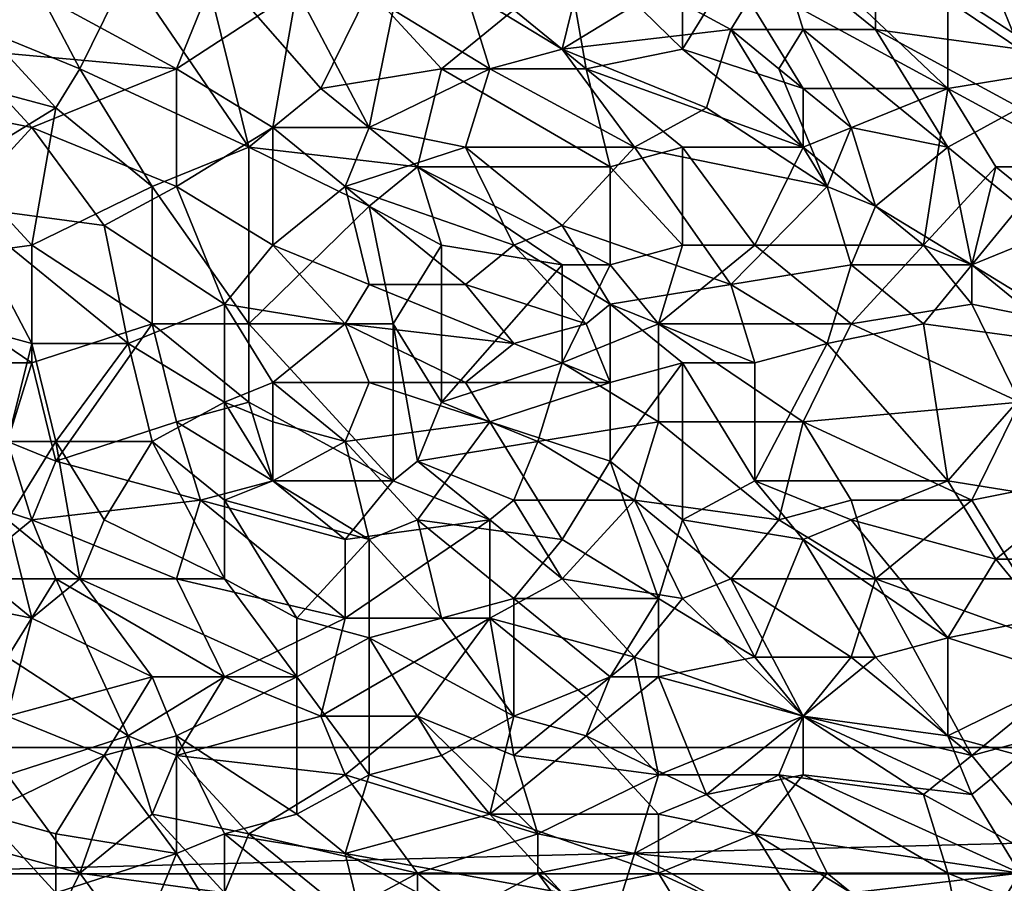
# Model space of a CAD drawing. Extents: x -0.7 to 0.7, y -0.35 to 0.35.
# Tile 102 of 226: x -0.37 to -0.22, y -0.21 to -0.08. Entities that reach past the tile are written whole.
import ezdxf

# ---------------------------------------------------------------- set-up
doc = ezdxf.new("R2010")
doc.units = 0

msp = doc.modelspace()

# ---------------------------------------------------------------- linework, layer by layer
for points in [[(-0.37801, -0.07873, 0.43705), (-0.36273, -0.08494, 0.43703), (-0.37419, -0.06319, 0.43704)], [(-0.36273, -0.08494, 0.43703), (-0.35509, -0.06941, 0.43707), (-0.37419, -0.06319, 0.43704)], [(-0.294, -0.07562, 0.43705), (-0.28254, -0.08494, 0.43707), (-0.28636, -0.06319, 0.43705)], [(-0.26727, -0.08184, 0.43706), (-0.26727, -0.06319, 0.43706), (-0.28636, -0.06319, 0.43705)], [(-0.28254, -0.08494, 0.43707), (-0.26727, -0.08184, 0.43706), (-0.28636, -0.06319, 0.43705)], [(-0.26727, -0.08184, 0.43706), (-0.25963, -0.06941, 0.43707), (-0.26727, -0.06319, 0.43706)], [(-0.21381, -0.08184, 0.41239), (-0.23672, -0.0663, 0.41239), (-0.22145, -0.06319, 0.41239)], [(-0.21381, -0.08184, 0.41239), (-0.22145, -0.06319, 0.41239), (-0.20999, -0.07251, 0.41239)], [(-0.38182, -0.08184, 0.41239), (-0.39328, -0.0663, 0.41239), (-0.37037, -0.07251, 0.4124)], [(-0.336, -0.09737, 0.43702), (-0.34364, -0.0663, 0.43705), (-0.35509, -0.06941, 0.43707)], [(-0.32455, -0.08805, 0.43704), (-0.31691, -0.07251, 0.43706), (-0.34364, -0.0663, 0.43705)], [(-0.336, -0.09737, 0.43702), (-0.32455, -0.08805, 0.43704), (-0.34364, -0.0663, 0.43705)], [(-0.28636, -0.08184, 0.41238), (-0.30163, -0.07251, 0.4124), (-0.28254, -0.0663, 0.41237)], [(-0.28636, -0.08184, 0.41238), (-0.28254, -0.0663, 0.41237), (-0.27109, -0.07251, 0.41237)], [(-0.25963, -0.07873, 0.4124), (-0.27109, -0.07251, 0.41237), (-0.25199, -0.0663, 0.41238)], [(-0.25963, -0.07873, 0.4124), (-0.25199, -0.0663, 0.41238), (-0.24818, -0.07873, 0.41238)], [(-0.22526, -0.08805, 0.43706), (-0.24818, -0.0663, 0.43708), (-0.25963, -0.06941, 0.43707)], [(-0.23672, -0.07873, 0.41238), (-0.25199, -0.0663, 0.41238), (-0.23672, -0.0663, 0.41239)], [(-0.24818, -0.07873, 0.41238), (-0.25199, -0.0663, 0.41238), (-0.23672, -0.07873, 0.41238)], [(-0.22526, -0.08805, 0.43706), (-0.22526, -0.07251, 0.43707), (-0.24818, -0.0663, 0.43708)], [(-0.23672, -0.07873, 0.41238), (-0.23672, -0.0663, 0.41239), (-0.21381, -0.08184, 0.41239)], [(-0.36273, -0.08494, 0.43703), (-0.336, -0.09737, 0.43702), (-0.35509, -0.06941, 0.43707)], [(-0.24818, -0.08805, 0.43707), (-0.25963, -0.06941, 0.43707), (-0.26727, -0.08184, 0.43706)], [(-0.24818, -0.08805, 0.43707), (-0.22526, -0.08805, 0.43706), (-0.25963, -0.06941, 0.43707)], [(-0.20617, -0.08494, 0.43708), (-0.20999, -0.06941, 0.43708), (-0.22526, -0.07251, 0.43707)], [(-0.38182, -0.08184, 0.41239), (-0.37037, -0.07251, 0.4124), (-0.34746, -0.08494, 0.41238)], [(-0.34746, -0.08494, 0.41238), (-0.37037, -0.07251, 0.4124), (-0.34364, -0.07562, 0.4124)], [(-0.34746, -0.08494, 0.41238), (-0.34364, -0.07562, 0.4124), (-0.32836, -0.07251, 0.41238)], [(-0.33218, -0.09427, 0.41238), (-0.34746, -0.08494, 0.41238), (-0.32836, -0.07251, 0.41238)], [(-0.31691, -0.09427, 0.41241), (-0.33218, -0.09427, 0.41238), (-0.32836, -0.07251, 0.41238)], [(-0.31691, -0.09427, 0.41241), (-0.32836, -0.07251, 0.41238), (-0.31309, -0.07562, 0.41239)], [(-0.32455, -0.08805, 0.43704), (-0.30545, -0.08494, 0.43705), (-0.31691, -0.07251, 0.43706)], [(-0.30545, -0.08494, 0.43705), (-0.294, -0.07562, 0.43705), (-0.31691, -0.07251, 0.43706)], [(-0.29782, -0.08494, 0.41239), (-0.31309, -0.07562, 0.41239), (-0.30163, -0.07251, 0.4124)], [(-0.28636, -0.08184, 0.41238), (-0.29782, -0.08494, 0.41239), (-0.30163, -0.07251, 0.4124)], [(-0.28636, -0.08184, 0.41238), (-0.27109, -0.07251, 0.41237), (-0.25963, -0.07873, 0.4124)], [(-0.22526, -0.08805, 0.43706), (-0.20617, -0.08494, 0.43708), (-0.22526, -0.07251, 0.43707)], [(-0.31691, -0.09427, 0.41241), (-0.31309, -0.07562, 0.41239), (-0.29782, -0.08494, 0.41239)], [(-0.30545, -0.08494, 0.43705), (-0.28254, -0.08494, 0.43707), (-0.294, -0.07562, 0.43705)], [(-0.36655, -0.09116, 0.437), (-0.36273, -0.08494, 0.43703), (-0.37801, -0.07873, 0.43705)], [(-0.37801, -0.08805, 0.43702), (-0.36655, -0.09116, 0.437), (-0.37801, -0.07873, 0.43705)], [(-0.26345, -0.09116, 0.4124), (-0.28636, -0.08184, 0.41238), (-0.25963, -0.07873, 0.4124)], [(-0.24436, -0.10359, 0.4124), (-0.26345, -0.09116, 0.4124), (-0.25963, -0.07873, 0.4124)], [(-0.25199, -0.08494, 0.4124), (-0.25963, -0.07873, 0.4124), (-0.24818, -0.07873, 0.41238)], [(-0.24436, -0.10359, 0.4124), (-0.25963, -0.07873, 0.4124), (-0.25199, -0.08494, 0.4124)], [(-0.24054, -0.09427, 0.41238), (-0.25199, -0.08494, 0.4124), (-0.24818, -0.07873, 0.41238)], [(-0.24054, -0.09427, 0.41238), (-0.24818, -0.07873, 0.41238), (-0.22526, -0.09737, 0.41239)], [(-0.22526, -0.09737, 0.41239), (-0.24818, -0.07873, 0.41238), (-0.23672, -0.07873, 0.41238)], [(-0.23672, -0.07873, 0.41238), (-0.21381, -0.08184, 0.41239), (-0.21381, -0.09116, 0.41237)], [(-0.21381, -0.09116, 0.41237), (-0.22526, -0.09737, 0.41239), (-0.23672, -0.07873, 0.41238)], [(-0.38564, -0.09116, 0.4124), (-0.38182, -0.08184, 0.41239), (-0.37037, -0.09427, 0.41242)], [(-0.37037, -0.09427, 0.41242), (-0.38182, -0.08184, 0.41239), (-0.34746, -0.08494, 0.41238)], [(-0.2749, -0.09737, 0.41239), (-0.29782, -0.08494, 0.41239), (-0.28636, -0.08184, 0.41238)], [(-0.2749, -0.09737, 0.41239), (-0.28636, -0.08184, 0.41238), (-0.26345, -0.09116, 0.4124)], [(-0.28254, -0.08494, 0.43707), (-0.24818, -0.09737, 0.43706), (-0.26727, -0.08184, 0.43706)], [(-0.24818, -0.09737, 0.43706), (-0.24818, -0.08805, 0.43707), (-0.26727, -0.08184, 0.43706)], [(-0.34746, -0.10359, 0.4124), (-0.37037, -0.09427, 0.41242), (-0.34746, -0.08494, 0.41238)], [(-0.35128, -0.10359, 0.43705), (-0.36273, -0.08494, 0.43703), (-0.36655, -0.09116, 0.437)], [(-0.35128, -0.10359, 0.43705), (-0.336, -0.09737, 0.43702), (-0.36273, -0.08494, 0.43703)], [(-0.34746, -0.10359, 0.4124), (-0.34746, -0.08494, 0.41238), (-0.33218, -0.09427, 0.41238)], [(-0.30927, -0.10048, 0.43703), (-0.30545, -0.08494, 0.43705), (-0.32455, -0.08805, 0.43704)], [(-0.31691, -0.09427, 0.41241), (-0.29782, -0.08494, 0.41239), (-0.30163, -0.09737, 0.41241)], [(-0.30927, -0.10048, 0.43703), (-0.27872, -0.10048, 0.43706), (-0.30545, -0.08494, 0.43705)], [(-0.27872, -0.10048, 0.43706), (-0.28254, -0.08494, 0.43707), (-0.30545, -0.08494, 0.43705)], [(-0.2749, -0.09737, 0.41239), (-0.30163, -0.09737, 0.41241), (-0.29782, -0.08494, 0.41239)], [(-0.26727, -0.09737, 0.43705), (-0.24818, -0.09737, 0.43706), (-0.28254, -0.08494, 0.43707)], [(-0.27872, -0.10048, 0.43706), (-0.26727, -0.09737, 0.43705), (-0.28254, -0.08494, 0.43707)], [(-0.24054, -0.09427, 0.41238), (-0.24436, -0.10359, 0.4124), (-0.25199, -0.08494, 0.4124)], [(-0.20235, -0.10048, 0.43707), (-0.20617, -0.08494, 0.43708), (-0.22526, -0.08805, 0.43706)], [(-0.38182, -0.10048, 0.43702), (-0.36655, -0.09116, 0.437), (-0.37801, -0.08805, 0.43702)], [(-0.336, -0.09737, 0.43702), (-0.30927, -0.10048, 0.43703), (-0.32455, -0.08805, 0.43704)], [(-0.24818, -0.09737, 0.43706), (-0.22526, -0.08805, 0.43706), (-0.24818, -0.08805, 0.43707)], [(-0.22908, -0.11291, 0.43706), (-0.22526, -0.08805, 0.43706), (-0.24818, -0.09737, 0.43706)], [(-0.21763, -0.10048, 0.43708), (-0.22526, -0.08805, 0.43706), (-0.22908, -0.11291, 0.43706)], [(-0.21763, -0.10048, 0.43708), (-0.20235, -0.10048, 0.43707), (-0.22526, -0.08805, 0.43706)], [(-0.38182, -0.1067, 0.41241), (-0.38564, -0.09116, 0.4124), (-0.37037, -0.09427, 0.41242)], [(-0.38182, -0.10048, 0.43702), (-0.37037, -0.11291, 0.43704), (-0.36655, -0.09116, 0.437)], [(-0.37037, -0.11291, 0.43704), (-0.35128, -0.10359, 0.43705), (-0.36655, -0.09116, 0.437)], [(-0.2749, -0.09737, 0.41239), (-0.26345, -0.09116, 0.4124), (-0.24436, -0.10359, 0.4124)], [(-0.22526, -0.09737, 0.41239), (-0.21381, -0.09116, 0.41237), (-0.21381, -0.1067, 0.4124)], [(-0.38182, -0.1067, 0.41241), (-0.37037, -0.09427, 0.41242), (-0.35891, -0.1098, 0.41242)], [(-0.35891, -0.1098, 0.41242), (-0.37037, -0.09427, 0.41242), (-0.34746, -0.10359, 0.4124)], [(-0.33218, -0.11291, 0.41241), (-0.34746, -0.10359, 0.4124), (-0.33218, -0.09427, 0.41238)], [(-0.32073, -0.10359, 0.41241), (-0.33218, -0.09427, 0.41238), (-0.31691, -0.09427, 0.41241)], [(-0.33218, -0.11291, 0.41241), (-0.33218, -0.09427, 0.41238), (-0.32073, -0.10359, 0.41241)], [(-0.32073, -0.10359, 0.41241), (-0.31691, -0.09427, 0.41241), (-0.30163, -0.09737, 0.41241)], [(-0.23672, -0.1067, 0.41242), (-0.24436, -0.10359, 0.4124), (-0.24054, -0.09427, 0.41238)], [(-0.23672, -0.1067, 0.41242), (-0.24054, -0.09427, 0.41238), (-0.22526, -0.09737, 0.41239)], [(-0.336, -0.12534, 0.43703), (-0.336, -0.09737, 0.43702), (-0.35128, -0.10359, 0.43705)], [(-0.31691, -0.1067, 0.43704), (-0.30927, -0.10048, 0.43703), (-0.336, -0.09737, 0.43702)], [(-0.336, -0.12534, 0.43703), (-0.31691, -0.1067, 0.43704), (-0.336, -0.09737, 0.43702)], [(-0.294, -0.11291, 0.41243), (-0.32073, -0.10359, 0.41241), (-0.30163, -0.09737, 0.41241)], [(-0.30163, -0.09737, 0.41241), (-0.2749, -0.09737, 0.41239), (-0.28636, -0.1098, 0.41241)], [(-0.294, -0.11291, 0.41243), (-0.30163, -0.09737, 0.41241), (-0.28636, -0.1098, 0.41241)], [(-0.25963, -0.11912, 0.41241), (-0.28636, -0.1098, 0.41241), (-0.2749, -0.09737, 0.41239)], [(-0.26727, -0.11291, 0.43705), (-0.26727, -0.09737, 0.43705), (-0.27872, -0.10048, 0.43706)], [(-0.25963, -0.11912, 0.41241), (-0.2749, -0.09737, 0.41239), (-0.24436, -0.10359, 0.4124)], [(-0.25581, -0.11291, 0.43707), (-0.24818, -0.09737, 0.43706), (-0.26727, -0.09737, 0.43705)], [(-0.26727, -0.11291, 0.43705), (-0.25581, -0.11291, 0.43707), (-0.26727, -0.09737, 0.43705)], [(-0.25581, -0.11291, 0.43707), (-0.22908, -0.11291, 0.43706), (-0.24818, -0.09737, 0.43706)], [(-0.22145, -0.11602, 0.41242), (-0.23672, -0.1067, 0.41242), (-0.22526, -0.09737, 0.41239)], [(-0.22145, -0.11602, 0.41242), (-0.22526, -0.09737, 0.41239), (-0.21381, -0.1067, 0.4124)], [(-0.37037, -0.11291, 0.43704), (-0.38182, -0.10048, 0.43702), (-0.39328, -0.11602, 0.43703)], [(-0.30545, -0.11291, 0.43704), (-0.30927, -0.10048, 0.43703), (-0.31691, -0.1067, 0.43704)], [(-0.27872, -0.10048, 0.43706), (-0.30927, -0.10048, 0.43703), (-0.27872, -0.11602, 0.43706)], [(-0.28636, -0.11602, 0.43704), (-0.27872, -0.11602, 0.43706), (-0.30927, -0.10048, 0.43703)], [(-0.30545, -0.11291, 0.43704), (-0.28636, -0.11602, 0.43704), (-0.30927, -0.10048, 0.43703)], [(-0.27872, -0.11602, 0.43706), (-0.26727, -0.11291, 0.43705), (-0.27872, -0.10048, 0.43706)], [(-0.22145, -0.11602, 0.43706), (-0.21763, -0.10048, 0.43708), (-0.22908, -0.11291, 0.43706)], [(-0.22145, -0.11602, 0.43706), (-0.20617, -0.1098, 0.43708), (-0.21763, -0.10048, 0.43708)], [(-0.20617, -0.1098, 0.43708), (-0.20235, -0.10048, 0.43707), (-0.21763, -0.10048, 0.43708)], [(-0.35128, -0.12534, 0.43704), (-0.35128, -0.10359, 0.43705), (-0.37037, -0.11291, 0.43704)], [(-0.35891, -0.1098, 0.41242), (-0.34746, -0.10359, 0.4124), (-0.33982, -0.12223, 0.41242)], [(-0.35128, -0.12534, 0.43704), (-0.336, -0.12534, 0.43703), (-0.35128, -0.10359, 0.43705)], [(-0.33982, -0.12223, 0.41242), (-0.34746, -0.10359, 0.4124), (-0.33218, -0.11291, 0.41241)], [(-0.31691, -0.11912, 0.41239), (-0.33218, -0.11291, 0.41241), (-0.32073, -0.10359, 0.41241)], [(-0.30163, -0.11912, 0.4124), (-0.32073, -0.10359, 0.41241), (-0.294, -0.11291, 0.41243)], [(-0.30163, -0.11912, 0.4124), (-0.31691, -0.11912, 0.41239), (-0.32073, -0.10359, 0.41241)], [(-0.25963, -0.11912, 0.41241), (-0.24436, -0.10359, 0.4124), (-0.24054, -0.11602, 0.4124)], [(-0.23672, -0.1067, 0.41242), (-0.24054, -0.11602, 0.4124), (-0.24436, -0.10359, 0.4124)], [(-0.37037, -0.12845, 0.41243), (-0.39328, -0.12223, 0.41244), (-0.38182, -0.1067, 0.41241)], [(-0.37037, -0.12845, 0.41243), (-0.38182, -0.1067, 0.41241), (-0.35509, -0.12845, 0.41242)], [(-0.35509, -0.12845, 0.41242), (-0.38182, -0.1067, 0.41241), (-0.35891, -0.1098, 0.41242)], [(-0.31309, -0.12534, 0.43705), (-0.31691, -0.1067, 0.43704), (-0.336, -0.12534, 0.43703)], [(-0.31309, -0.12534, 0.43705), (-0.30545, -0.11291, 0.43704), (-0.31691, -0.1067, 0.43704)], [(-0.24054, -0.11602, 0.4124), (-0.23672, -0.1067, 0.41242), (-0.22145, -0.11602, 0.41242)], [(-0.22145, -0.11602, 0.41242), (-0.21381, -0.1067, 0.4124), (-0.20617, -0.12845, 0.41244)], [(-0.35509, -0.12845, 0.41242), (-0.35891, -0.1098, 0.41242), (-0.33982, -0.12223, 0.41242)], [(-0.27872, -0.12223, 0.41241), (-0.294, -0.11291, 0.41243), (-0.28636, -0.1098, 0.41241)], [(-0.27872, -0.12223, 0.41241), (-0.28636, -0.1098, 0.41241), (-0.25963, -0.11912, 0.41241)], [(-0.20617, -0.12534, 0.43705), (-0.20617, -0.1098, 0.43708), (-0.22145, -0.11602, 0.43706)], [(-0.39328, -0.11602, 0.43703), (-0.37037, -0.13155, 0.43702), (-0.37037, -0.11291, 0.43704)], [(-0.37037, -0.13155, 0.43702), (-0.35128, -0.12534, 0.43704), (-0.37037, -0.11291, 0.43704)], [(-0.32073, -0.12534, 0.4124), (-0.33982, -0.12223, 0.41242), (-0.33218, -0.11291, 0.41241)], [(-0.32073, -0.12534, 0.4124), (-0.33218, -0.11291, 0.41241), (-0.31691, -0.11912, 0.41239)], [(-0.30545, -0.13777, 0.43702), (-0.30545, -0.11291, 0.43704), (-0.31309, -0.12534, 0.43705)], [(-0.30545, -0.13777, 0.43702), (-0.28636, -0.11602, 0.43704), (-0.30545, -0.11291, 0.43704)], [(-0.30163, -0.11912, 0.4124), (-0.294, -0.11291, 0.41243), (-0.28254, -0.12534, 0.41242)], [(-0.28254, -0.12534, 0.41242), (-0.294, -0.11291, 0.41243), (-0.27872, -0.12223, 0.41241)], [(-0.27109, -0.12534, 0.43703), (-0.26727, -0.11291, 0.43705), (-0.27872, -0.11602, 0.43706)], [(-0.27109, -0.12534, 0.43703), (-0.25581, -0.11291, 0.43707), (-0.26727, -0.11291, 0.43705)], [(-0.27109, -0.12534, 0.43703), (-0.24054, -0.12534, 0.43705), (-0.25581, -0.11291, 0.43707)], [(-0.24054, -0.12534, 0.43705), (-0.22908, -0.11291, 0.43706), (-0.25581, -0.11291, 0.43707)], [(-0.24054, -0.12534, 0.43705), (-0.22145, -0.12223, 0.43704), (-0.22908, -0.11291, 0.43706)], [(-0.22145, -0.12223, 0.43704), (-0.22145, -0.11602, 0.43706), (-0.22908, -0.11291, 0.43706)], [(-0.38182, -0.13155, 0.43703), (-0.37037, -0.13155, 0.43702), (-0.39328, -0.11602, 0.43703)], [(-0.28636, -0.13155, 0.43704), (-0.28636, -0.11602, 0.43704), (-0.30545, -0.13777, 0.43702)], [(-0.28636, -0.13155, 0.43704), (-0.27872, -0.11602, 0.43706), (-0.28636, -0.11602, 0.43704)], [(-0.28636, -0.13155, 0.43704), (-0.27109, -0.12534, 0.43703), (-0.27872, -0.11602, 0.43706)], [(-0.24436, -0.12845, 0.41244), (-0.25963, -0.11912, 0.41241), (-0.24054, -0.11602, 0.4124)], [(-0.24436, -0.12845, 0.41244), (-0.24054, -0.11602, 0.4124), (-0.22908, -0.12534, 0.41244)], [(-0.22908, -0.12534, 0.41244), (-0.24054, -0.11602, 0.4124), (-0.22145, -0.11602, 0.41242)], [(-0.22908, -0.12534, 0.41244), (-0.22145, -0.11602, 0.41242), (-0.20617, -0.12845, 0.41244)], [(-0.22145, -0.12223, 0.43704), (-0.20617, -0.12534, 0.43705), (-0.22145, -0.11602, 0.43706)], [(-0.32073, -0.12534, 0.4124), (-0.31691, -0.11912, 0.41239), (-0.294, -0.12845, 0.41244)], [(-0.31691, -0.11912, 0.41239), (-0.30163, -0.11912, 0.4124), (-0.294, -0.12845, 0.41244)], [(-0.294, -0.12845, 0.41244), (-0.30163, -0.11912, 0.4124), (-0.28254, -0.12534, 0.41242)], [(-0.25581, -0.13155, 0.41244), (-0.27872, -0.12223, 0.41241), (-0.25963, -0.11912, 0.41241)], [(-0.25581, -0.13155, 0.41244), (-0.25963, -0.11912, 0.41241), (-0.24436, -0.12845, 0.41244)], [(-0.37037, -0.12845, 0.41243), (-0.37419, -0.14398, 0.41248), (-0.39328, -0.12223, 0.41244)], [(-0.33982, -0.13777, 0.41246), (-0.35509, -0.12845, 0.41242), (-0.33982, -0.12223, 0.41242)], [(-0.33218, -0.13466, 0.41243), (-0.33982, -0.12223, 0.41242), (-0.32073, -0.12534, 0.4124)], [(-0.33982, -0.13777, 0.41246), (-0.33982, -0.12223, 0.41242), (-0.33218, -0.13466, 0.41243)], [(-0.27872, -0.13466, 0.41244), (-0.28254, -0.12534, 0.41242), (-0.27872, -0.12223, 0.41241)], [(-0.26727, -0.13155, 0.41244), (-0.27872, -0.12223, 0.41241), (-0.25581, -0.13155, 0.41244)], [(-0.26727, -0.13155, 0.41244), (-0.27872, -0.13466, 0.41244), (-0.27872, -0.12223, 0.41241)], [(-0.21381, -0.13777, 0.43708), (-0.22145, -0.12223, 0.43704), (-0.24054, -0.12534, 0.43705)], [(-0.21381, -0.13777, 0.43708), (-0.20617, -0.12534, 0.43705), (-0.22145, -0.12223, 0.43704)], [(-0.36655, -0.14709, 0.437), (-0.35128, -0.12534, 0.43704), (-0.37037, -0.13155, 0.43702)], [(-0.34746, -0.14088, 0.43702), (-0.35128, -0.12534, 0.43704), (-0.36655, -0.14709, 0.437)], [(-0.336, -0.13777, 0.43701), (-0.336, -0.12534, 0.43703), (-0.35128, -0.12534, 0.43704)], [(-0.336, -0.13777, 0.43701), (-0.35128, -0.12534, 0.43704), (-0.34746, -0.14088, 0.43702)], [(-0.31309, -0.1502, 0.43703), (-0.31309, -0.12534, 0.43705), (-0.336, -0.12534, 0.43703)], [(-0.336, -0.13777, 0.43701), (-0.31309, -0.1502, 0.43703), (-0.336, -0.12534, 0.43703)], [(-0.33218, -0.13466, 0.41243), (-0.32073, -0.12534, 0.4124), (-0.31691, -0.13466, 0.41243)], [(-0.32073, -0.12534, 0.4124), (-0.294, -0.12845, 0.41244), (-0.30163, -0.13466, 0.41246)], [(-0.31691, -0.13466, 0.41243), (-0.32073, -0.12534, 0.4124), (-0.30163, -0.13466, 0.41246)], [(-0.30927, -0.14709, 0.43704), (-0.30545, -0.13777, 0.43702), (-0.31309, -0.12534, 0.43705)], [(-0.31309, -0.1502, 0.43703), (-0.30927, -0.14709, 0.43704), (-0.31309, -0.12534, 0.43705)], [(-0.27872, -0.13466, 0.41244), (-0.294, -0.12845, 0.41244), (-0.28254, -0.12534, 0.41242)], [(-0.27109, -0.14088, 0.43705), (-0.27109, -0.12534, 0.43703), (-0.28636, -0.13155, 0.43704)], [(-0.24818, -0.14088, 0.43708), (-0.24054, -0.12534, 0.43705), (-0.27109, -0.12534, 0.43703)], [(-0.27109, -0.14088, 0.43705), (-0.24818, -0.14088, 0.43708), (-0.27109, -0.12534, 0.43703)], [(-0.24818, -0.14088, 0.43708), (-0.21381, -0.13777, 0.43708), (-0.24054, -0.12534, 0.43705)], [(-0.22526, -0.1502, 0.41242), (-0.24436, -0.12845, 0.41244), (-0.22908, -0.12534, 0.41244)], [(-0.22526, -0.1502, 0.41242), (-0.22908, -0.12534, 0.41244), (-0.20617, -0.12845, 0.41244)], [(-0.37037, -0.12845, 0.41243), (-0.36655, -0.14398, 0.41247), (-0.37419, -0.14398, 0.41248)], [(-0.36655, -0.14398, 0.41247), (-0.37037, -0.12845, 0.41243), (-0.35509, -0.12845, 0.41242)], [(-0.36655, -0.14398, 0.41247), (-0.35509, -0.12845, 0.41242), (-0.35128, -0.14398, 0.41245)], [(-0.35128, -0.14398, 0.41245), (-0.35509, -0.12845, 0.41242), (-0.33982, -0.13777, 0.41246)], [(-0.27872, -0.13466, 0.41244), (-0.30163, -0.13466, 0.41246), (-0.294, -0.12845, 0.41244)], [(-0.25581, -0.1502, 0.4124), (-0.25581, -0.13155, 0.41244), (-0.24436, -0.12845, 0.41244)], [(-0.25581, -0.1502, 0.4124), (-0.24436, -0.12845, 0.41244), (-0.22526, -0.1502, 0.41242)], [(-0.20617, -0.1533, 0.41241), (-0.22526, -0.1502, 0.41242), (-0.20617, -0.12845, 0.41244)], [(-0.37419, -0.14398, 0.43701), (-0.37037, -0.13155, 0.43702), (-0.38182, -0.13155, 0.43703)], [(-0.37419, -0.14398, 0.43701), (-0.36655, -0.14709, 0.437), (-0.37037, -0.13155, 0.43702)], [(-0.29018, -0.14398, 0.43704), (-0.28636, -0.13155, 0.43704), (-0.30545, -0.13777, 0.43702)], [(-0.29018, -0.14398, 0.43704), (-0.27109, -0.14088, 0.43705), (-0.28636, -0.13155, 0.43704)], [(-0.27872, -0.14709, 0.4124), (-0.27872, -0.13466, 0.41244), (-0.26727, -0.13155, 0.41244)], [(-0.26727, -0.15641, 0.4124), (-0.27872, -0.14709, 0.4124), (-0.26727, -0.13155, 0.41244)], [(-0.25581, -0.1502, 0.4124), (-0.26727, -0.13155, 0.41244), (-0.25581, -0.13155, 0.41244)], [(-0.25581, -0.1502, 0.4124), (-0.26727, -0.15641, 0.4124), (-0.26727, -0.13155, 0.41244)], [(-0.33982, -0.13777, 0.41246), (-0.33218, -0.13466, 0.41243), (-0.33218, -0.14088, 0.41245)], [(-0.32073, -0.14398, 0.41242), (-0.33218, -0.13466, 0.41243), (-0.31691, -0.13466, 0.41243)], [(-0.33218, -0.14088, 0.41245), (-0.33218, -0.13466, 0.41243), (-0.32073, -0.14398, 0.41242)], [(-0.29782, -0.14088, 0.41244), (-0.32073, -0.14398, 0.41242), (-0.31691, -0.13466, 0.41243)], [(-0.29782, -0.14088, 0.41244), (-0.31691, -0.13466, 0.41243), (-0.30163, -0.13466, 0.41246)], [(-0.30163, -0.13466, 0.41246), (-0.27872, -0.13466, 0.41244), (-0.29782, -0.14088, 0.41244)], [(-0.27872, -0.14709, 0.4124), (-0.29782, -0.14088, 0.41244), (-0.27872, -0.13466, 0.41244)], [(-0.33982, -0.1533, 0.41242), (-0.35128, -0.14398, 0.41245), (-0.33982, -0.13777, 0.41246)], [(-0.33218, -0.1502, 0.43704), (-0.336, -0.13777, 0.43701), (-0.34746, -0.14088, 0.43702)], [(-0.33218, -0.1502, 0.41242), (-0.33982, -0.13777, 0.41246), (-0.33218, -0.14088, 0.41245)], [(-0.33982, -0.1533, 0.41242), (-0.33982, -0.13777, 0.41246), (-0.33218, -0.1502, 0.41242)], [(-0.33218, -0.1502, 0.43704), (-0.31309, -0.1502, 0.43703), (-0.336, -0.13777, 0.43701)], [(-0.30927, -0.14709, 0.43704), (-0.29018, -0.14398, 0.43704), (-0.30545, -0.13777, 0.43702)], [(-0.22145, -0.1533, 0.43708), (-0.21381, -0.13777, 0.43708), (-0.24818, -0.14088, 0.43708)], [(-0.22145, -0.1533, 0.43708), (-0.20617, -0.1502, 0.43709), (-0.21381, -0.13777, 0.43708)], [(-0.34364, -0.1533, 0.43704), (-0.34746, -0.14088, 0.43702), (-0.36655, -0.14709, 0.437)], [(-0.34364, -0.1533, 0.43704), (-0.33218, -0.1502, 0.43704), (-0.34746, -0.14088, 0.43702)], [(-0.33218, -0.1502, 0.41242), (-0.33218, -0.14088, 0.41245), (-0.32073, -0.14398, 0.41242)], [(-0.30927, -0.15641, 0.41243), (-0.32073, -0.14398, 0.41242), (-0.29782, -0.14088, 0.41244)], [(-0.28636, -0.15952, 0.41242), (-0.30927, -0.15641, 0.41243), (-0.29782, -0.14088, 0.41244)], [(-0.28636, -0.15952, 0.41242), (-0.29782, -0.14088, 0.41244), (-0.27872, -0.14709, 0.4124)], [(-0.2749, -0.1533, 0.43705), (-0.27109, -0.14088, 0.43705), (-0.29018, -0.14398, 0.43704)], [(-0.25199, -0.15641, 0.43708), (-0.27109, -0.14088, 0.43705), (-0.2749, -0.1533, 0.43705)], [(-0.25199, -0.15641, 0.43708), (-0.24818, -0.14088, 0.43708), (-0.27109, -0.14088, 0.43705)], [(-0.25199, -0.15641, 0.43708), (-0.24054, -0.1533, 0.43708), (-0.24818, -0.14088, 0.43708)], [(-0.22145, -0.1533, 0.43708), (-0.24818, -0.14088, 0.43708), (-0.24054, -0.1533, 0.43708)], [(-0.37037, -0.15641, 0.43703), (-0.37419, -0.14398, 0.43701), (-0.38946, -0.1502, 0.437)], [(-0.37037, -0.15641, 0.43703), (-0.36655, -0.14709, 0.437), (-0.37419, -0.14398, 0.43701)], [(-0.37419, -0.15641, 0.41246), (-0.37419, -0.14398, 0.41248), (-0.36655, -0.14398, 0.41247)], [(-0.37419, -0.15641, 0.41246), (-0.36655, -0.14398, 0.41247), (-0.36273, -0.16573, 0.41244)], [(-0.35891, -0.15641, 0.41243), (-0.36655, -0.14398, 0.41247), (-0.35128, -0.14398, 0.41245)], [(-0.36273, -0.16573, 0.41244), (-0.36655, -0.14398, 0.41247), (-0.35891, -0.15641, 0.41243)], [(-0.33982, -0.16573, 0.41243), (-0.35891, -0.15641, 0.41243), (-0.35128, -0.14398, 0.41245)], [(-0.33982, -0.16573, 0.41243), (-0.35128, -0.14398, 0.41245), (-0.33982, -0.1533, 0.41242)], [(-0.31691, -0.15952, 0.41242), (-0.33218, -0.1502, 0.41242), (-0.32073, -0.14398, 0.41242)], [(-0.31691, -0.15952, 0.41242), (-0.32073, -0.14398, 0.41242), (-0.30927, -0.15641, 0.41243)], [(-0.30927, -0.14709, 0.43704), (-0.294, -0.1533, 0.43704), (-0.29018, -0.14398, 0.43704)], [(-0.294, -0.1533, 0.43704), (-0.2749, -0.1533, 0.43705), (-0.29018, -0.14398, 0.43704)], [(-0.37037, -0.15641, 0.43703), (-0.34364, -0.1533, 0.43704), (-0.36655, -0.14709, 0.437)], [(-0.31309, -0.1502, 0.43703), (-0.29782, -0.15641, 0.43702), (-0.30927, -0.14709, 0.43704)], [(-0.29782, -0.15641, 0.43702), (-0.294, -0.1533, 0.43704), (-0.30927, -0.14709, 0.43704)], [(-0.27109, -0.16884, 0.41243), (-0.28636, -0.15952, 0.41242), (-0.27872, -0.14709, 0.4124)], [(-0.27109, -0.16884, 0.41243), (-0.27872, -0.14709, 0.4124), (-0.26727, -0.15641, 0.4124)], [(-0.38182, -0.16573, 0.43704), (-0.37037, -0.15641, 0.43703), (-0.38946, -0.1502, 0.437)], [(-0.34364, -0.1533, 0.43704), (-0.32073, -0.15952, 0.43704), (-0.33218, -0.1502, 0.43704)], [(-0.33982, -0.1533, 0.41242), (-0.33218, -0.1502, 0.41242), (-0.31691, -0.15952, 0.41242)], [(-0.32073, -0.15952, 0.43704), (-0.31309, -0.1502, 0.43703), (-0.33218, -0.1502, 0.43704)], [(-0.32073, -0.15952, 0.43704), (-0.29782, -0.15641, 0.43702), (-0.31309, -0.1502, 0.43703)], [(-0.24818, -0.15952, 0.4124), (-0.26727, -0.15641, 0.4124), (-0.25581, -0.1502, 0.4124)], [(-0.24054, -0.15641, 0.41243), (-0.25581, -0.1502, 0.4124), (-0.22526, -0.1502, 0.41242)], [(-0.24818, -0.15952, 0.4124), (-0.25581, -0.1502, 0.4124), (-0.24054, -0.15641, 0.41243)], [(-0.21763, -0.16263, 0.41243), (-0.24054, -0.15641, 0.41243), (-0.22526, -0.1502, 0.41242)], [(-0.21763, -0.16263, 0.41243), (-0.22526, -0.1502, 0.41242), (-0.20617, -0.1533, 0.41241)], [(-0.21381, -0.16573, 0.43706), (-0.20617, -0.1502, 0.43709), (-0.22145, -0.1533, 0.43708)], [(-0.34746, -0.16573, 0.43704), (-0.34364, -0.1533, 0.43704), (-0.37037, -0.15641, 0.43703)], [(-0.34746, -0.16573, 0.43704), (-0.32073, -0.17195, 0.43704), (-0.34364, -0.1533, 0.43704)], [(-0.32073, -0.17195, 0.43704), (-0.32073, -0.15952, 0.43704), (-0.34364, -0.1533, 0.43704)], [(-0.32836, -0.17195, 0.41242), (-0.33982, -0.1533, 0.41242), (-0.31691, -0.15952, 0.41242)], [(-0.32836, -0.17195, 0.41242), (-0.33982, -0.16573, 0.41243), (-0.33982, -0.1533, 0.41242)], [(-0.29782, -0.15641, 0.43702), (-0.28636, -0.16573, 0.43704), (-0.294, -0.1533, 0.43704)], [(-0.28636, -0.16573, 0.43704), (-0.2749, -0.1533, 0.43705), (-0.294, -0.1533, 0.43704)], [(-0.28636, -0.16573, 0.43704), (-0.26727, -0.16884, 0.43705), (-0.2749, -0.1533, 0.43705)], [(-0.25963, -0.16573, 0.43704), (-0.25199, -0.15641, 0.43708), (-0.2749, -0.1533, 0.43705)], [(-0.26727, -0.16884, 0.43705), (-0.25963, -0.16573, 0.43704), (-0.2749, -0.1533, 0.43705)], [(-0.23672, -0.16573, 0.43707), (-0.24054, -0.1533, 0.43708), (-0.25199, -0.15641, 0.43708)], [(-0.23672, -0.16573, 0.43707), (-0.22145, -0.1533, 0.43708), (-0.24054, -0.1533, 0.43708)], [(-0.23672, -0.16573, 0.43707), (-0.21381, -0.16573, 0.43706), (-0.22145, -0.1533, 0.43708)], [(-0.21763, -0.16263, 0.41243), (-0.20617, -0.1533, 0.41241), (-0.20617, -0.16263, 0.4124)], [(-0.37037, -0.17195, 0.41246), (-0.38564, -0.15952, 0.41245), (-0.37419, -0.15641, 0.41246)], [(-0.38182, -0.16573, 0.43704), (-0.36655, -0.16573, 0.43702), (-0.37037, -0.15641, 0.43703)], [(-0.37037, -0.17195, 0.41246), (-0.37419, -0.15641, 0.41246), (-0.36273, -0.16573, 0.41244)], [(-0.36655, -0.16573, 0.43702), (-0.34746, -0.16573, 0.43704), (-0.37037, -0.15641, 0.43703)], [(-0.36273, -0.16573, 0.41244), (-0.35891, -0.15641, 0.41243), (-0.33982, -0.16573, 0.41243)], [(-0.29782, -0.15641, 0.43702), (-0.32073, -0.15952, 0.43704), (-0.32073, -0.17195, 0.43704)], [(-0.29782, -0.17195, 0.43703), (-0.29782, -0.15641, 0.43702), (-0.32073, -0.17195, 0.43704)], [(-0.30545, -0.17195, 0.41245), (-0.31691, -0.15952, 0.41242), (-0.30927, -0.15641, 0.41243)], [(-0.30927, -0.15641, 0.41243), (-0.28636, -0.15952, 0.41242), (-0.294, -0.16884, 0.41242)], [(-0.294, -0.16884, 0.41242), (-0.30545, -0.17195, 0.41245), (-0.30927, -0.15641, 0.41243)], [(-0.29782, -0.17195, 0.43703), (-0.28636, -0.16573, 0.43704), (-0.29782, -0.15641, 0.43702)], [(-0.25581, -0.17816, 0.41242), (-0.27109, -0.16884, 0.41243), (-0.26727, -0.15641, 0.4124)], [(-0.25581, -0.17816, 0.41242), (-0.26727, -0.15641, 0.4124), (-0.24818, -0.15952, 0.4124)], [(-0.23672, -0.16573, 0.43707), (-0.25199, -0.15641, 0.43708), (-0.25963, -0.16573, 0.43704)], [(-0.22526, -0.17506, 0.41243), (-0.24818, -0.15952, 0.4124), (-0.24054, -0.15641, 0.41243)], [(-0.22526, -0.17506, 0.41243), (-0.24054, -0.15641, 0.41243), (-0.21763, -0.16263, 0.41243)], [(-0.38564, -0.15952, 0.41245), (-0.37037, -0.17195, 0.41246), (-0.40092, -0.16573, 0.41246)], [(-0.31691, -0.17506, 0.41241), (-0.32836, -0.17195, 0.41242), (-0.31691, -0.15952, 0.41242)], [(-0.31691, -0.17506, 0.41241), (-0.31691, -0.15952, 0.41242), (-0.30545, -0.17195, 0.41245)], [(-0.294, -0.16884, 0.41242), (-0.28636, -0.15952, 0.41242), (-0.27109, -0.16884, 0.41243)], [(-0.23672, -0.17816, 0.41242), (-0.25581, -0.17816, 0.41242), (-0.24818, -0.15952, 0.4124)], [(-0.23672, -0.17816, 0.41242), (-0.24818, -0.15952, 0.4124), (-0.22526, -0.17506, 0.41243)], [(-0.22526, -0.17506, 0.41243), (-0.21763, -0.16263, 0.41243), (-0.20999, -0.17195, 0.41242)], [(-0.20999, -0.17195, 0.41242), (-0.21763, -0.16263, 0.41243), (-0.20617, -0.16263, 0.4124)], [(-0.37037, -0.17195, 0.41246), (-0.37419, -0.18749, 0.41244), (-0.40092, -0.16573, 0.41246)], [(-0.37419, -0.17816, 0.43705), (-0.36655, -0.16573, 0.43702), (-0.38182, -0.16573, 0.43704)], [(-0.37419, -0.17816, 0.43705), (-0.35509, -0.19059, 0.43704), (-0.36655, -0.16573, 0.43702)], [(-0.37037, -0.17195, 0.41246), (-0.36273, -0.16573, 0.41244), (-0.35128, -0.18127, 0.41244)], [(-0.36655, -0.16573, 0.43702), (-0.33982, -0.18127, 0.43704), (-0.34746, -0.16573, 0.43704)], [(-0.35509, -0.19059, 0.43704), (-0.33982, -0.18127, 0.43704), (-0.36655, -0.16573, 0.43702)], [(-0.36273, -0.16573, 0.41244), (-0.33982, -0.16573, 0.41243), (-0.32836, -0.18127, 0.41243)], [(-0.35128, -0.18127, 0.41244), (-0.36273, -0.16573, 0.41244), (-0.32836, -0.18127, 0.41243)], [(-0.33982, -0.18127, 0.43704), (-0.32073, -0.17195, 0.43704), (-0.34746, -0.16573, 0.43704)], [(-0.32836, -0.17195, 0.41242), (-0.32836, -0.18127, 0.41243), (-0.33982, -0.16573, 0.41243)], [(-0.2749, -0.17816, 0.43704), (-0.28636, -0.16573, 0.43704), (-0.29782, -0.17195, 0.43703)], [(-0.2749, -0.17816, 0.43704), (-0.26727, -0.16884, 0.43705), (-0.28636, -0.16573, 0.43704)], [(-0.24818, -0.18749, 0.43707), (-0.25963, -0.16573, 0.43704), (-0.26727, -0.16884, 0.43705)], [(-0.24054, -0.17816, 0.43708), (-0.23672, -0.16573, 0.43707), (-0.25963, -0.16573, 0.43704)], [(-0.24818, -0.18749, 0.43707), (-0.24054, -0.17816, 0.43708), (-0.25963, -0.16573, 0.43704)], [(-0.24054, -0.17816, 0.43708), (-0.22145, -0.1937, 0.43706), (-0.23672, -0.16573, 0.43707)], [(-0.20235, -0.17816, 0.43707), (-0.21381, -0.16573, 0.43706), (-0.23672, -0.16573, 0.43707)], [(-0.22145, -0.1937, 0.43706), (-0.20235, -0.17816, 0.43707), (-0.23672, -0.16573, 0.43707)], [(-0.294, -0.18749, 0.41243), (-0.30545, -0.17195, 0.41245), (-0.294, -0.16884, 0.41242)], [(-0.27872, -0.18127, 0.4124), (-0.294, -0.16884, 0.41242), (-0.27109, -0.16884, 0.41243)], [(-0.294, -0.18749, 0.41243), (-0.294, -0.16884, 0.41242), (-0.27872, -0.18127, 0.4124)], [(-0.27109, -0.18127, 0.41243), (-0.27872, -0.18127, 0.4124), (-0.27109, -0.16884, 0.41243)], [(-0.2749, -0.17816, 0.43704), (-0.24818, -0.18749, 0.43707), (-0.26727, -0.16884, 0.43705)], [(-0.27109, -0.18127, 0.41243), (-0.27109, -0.16884, 0.41243), (-0.25581, -0.17816, 0.41242)], [(-0.35128, -0.18127, 0.41244), (-0.37419, -0.18749, 0.41244), (-0.37037, -0.17195, 0.41246)], [(-0.32455, -0.18749, 0.43703), (-0.32073, -0.17195, 0.43704), (-0.33982, -0.18127, 0.43704)], [(-0.31691, -0.17506, 0.41241), (-0.32836, -0.18127, 0.41243), (-0.32836, -0.17195, 0.41242)], [(-0.32455, -0.18749, 0.43703), (-0.29782, -0.17195, 0.43703), (-0.32073, -0.17195, 0.43704)], [(-0.30927, -0.18749, 0.43704), (-0.29782, -0.17195, 0.43703), (-0.32455, -0.18749, 0.43703)], [(-0.31691, -0.17506, 0.41241), (-0.30545, -0.17195, 0.41245), (-0.294, -0.18749, 0.41243)], [(-0.30927, -0.18749, 0.43704), (-0.294, -0.1937, 0.43704), (-0.29782, -0.17195, 0.43703)], [(-0.28254, -0.18438, 0.43706), (-0.2749, -0.17816, 0.43704), (-0.29782, -0.17195, 0.43703)], [(-0.294, -0.1937, 0.43704), (-0.28254, -0.18438, 0.43706), (-0.29782, -0.17195, 0.43703)], [(-0.22526, -0.17506, 0.41243), (-0.20999, -0.17195, 0.41242), (-0.20617, -0.18127, 0.41242)], [(-0.32836, -0.18127, 0.41243), (-0.31691, -0.17506, 0.41241), (-0.31691, -0.19681, 0.41241)], [(-0.31691, -0.19681, 0.41241), (-0.31691, -0.17506, 0.41241), (-0.30545, -0.1937, 0.41242)], [(-0.30545, -0.1937, 0.41242), (-0.31691, -0.17506, 0.41241), (-0.294, -0.18749, 0.41243)], [(-0.22526, -0.19059, 0.41242), (-0.23672, -0.17816, 0.41242), (-0.22526, -0.17506, 0.41243)], [(-0.22526, -0.19059, 0.41242), (-0.22526, -0.17506, 0.41243), (-0.20617, -0.18127, 0.41242)], [(-0.35509, -0.19059, 0.43704), (-0.37419, -0.17816, 0.43705), (-0.37419, -0.19681, 0.43703)], [(-0.28254, -0.18438, 0.43706), (-0.27109, -0.19681, 0.43705), (-0.2749, -0.17816, 0.43704)], [(-0.27109, -0.19681, 0.43705), (-0.24818, -0.18749, 0.43707), (-0.2749, -0.17816, 0.43704)], [(-0.24818, -0.18749, 0.41242), (-0.27109, -0.18127, 0.41243), (-0.25581, -0.17816, 0.41242)], [(-0.24818, -0.18749, 0.41242), (-0.25581, -0.17816, 0.41242), (-0.23672, -0.17816, 0.41242)], [(-0.22145, -0.1937, 0.43706), (-0.24054, -0.17816, 0.43708), (-0.24818, -0.18749, 0.43707)], [(-0.24818, -0.18749, 0.41242), (-0.23672, -0.17816, 0.41242), (-0.22526, -0.19059, 0.41242)], [(-0.22145, -0.1937, 0.43706), (-0.20999, -0.19059, 0.43707), (-0.20235, -0.17816, 0.43707)], [(-0.35891, -0.1937, 0.41244), (-0.37419, -0.18749, 0.41244), (-0.35128, -0.18127, 0.41244)], [(-0.35891, -0.1937, 0.41244), (-0.35128, -0.18127, 0.41244), (-0.34746, -0.19059, 0.41244)], [(-0.34746, -0.1937, 0.43702), (-0.33982, -0.18127, 0.43704), (-0.35509, -0.19059, 0.43704)], [(-0.34746, -0.19059, 0.41244), (-0.35128, -0.18127, 0.41244), (-0.32836, -0.18127, 0.41243)], [(-0.32836, -0.20302, 0.41242), (-0.34746, -0.19059, 0.41244), (-0.32836, -0.18127, 0.41243)], [(-0.34746, -0.1937, 0.43702), (-0.32455, -0.18749, 0.43703), (-0.33982, -0.18127, 0.43704)], [(-0.32836, -0.20302, 0.41242), (-0.32836, -0.18127, 0.41243), (-0.31691, -0.19681, 0.41241)], [(-0.28254, -0.19059, 0.41243), (-0.294, -0.18749, 0.41243), (-0.27872, -0.18127, 0.4124)], [(-0.28254, -0.19059, 0.41243), (-0.27109, -0.18127, 0.41243), (-0.26345, -0.19991, 0.41243)], [(-0.28254, -0.19059, 0.41243), (-0.27872, -0.18127, 0.4124), (-0.27109, -0.18127, 0.41243)], [(-0.26345, -0.19991, 0.41243), (-0.27109, -0.18127, 0.41243), (-0.24818, -0.18749, 0.41242)], [(-0.21381, -0.1937, 0.41241), (-0.22526, -0.19059, 0.41242), (-0.20617, -0.18127, 0.41242)], [(-0.27109, -0.19681, 0.43705), (-0.28254, -0.18438, 0.43706), (-0.294, -0.1937, 0.43704)], [(-0.37801, -0.20302, 0.41246), (-0.37419, -0.18749, 0.41244), (-0.35891, -0.1937, 0.41244)], [(-0.34746, -0.1937, 0.43702), (-0.32073, -0.19681, 0.43703), (-0.32455, -0.18749, 0.43703)], [(-0.32073, -0.19681, 0.43703), (-0.30927, -0.18749, 0.43704), (-0.32455, -0.18749, 0.43703)], [(-0.29018, -0.20613, 0.43704), (-0.30927, -0.18749, 0.43704), (-0.32073, -0.19681, 0.43703)], [(-0.29018, -0.20613, 0.43704), (-0.294, -0.1937, 0.43704), (-0.30927, -0.18749, 0.43704)], [(-0.29782, -0.20302, 0.41242), (-0.30545, -0.1937, 0.41242), (-0.294, -0.18749, 0.41243)], [(-0.29782, -0.20302, 0.41242), (-0.294, -0.18749, 0.41243), (-0.28254, -0.19059, 0.41243)], [(-0.25199, -0.19681, 0.43707), (-0.24818, -0.18749, 0.43707), (-0.27109, -0.19681, 0.43705)], [(-0.26345, -0.19991, 0.41243), (-0.24818, -0.18749, 0.41242), (-0.24818, -0.19681, 0.41241)], [(-0.22908, -0.19991, 0.43706), (-0.24818, -0.18749, 0.43707), (-0.25199, -0.19681, 0.43707)], [(-0.22145, -0.19991, 0.41241), (-0.24818, -0.18749, 0.41242), (-0.22526, -0.19059, 0.41242)], [(-0.22908, -0.19991, 0.43706), (-0.22145, -0.1937, 0.43706), (-0.24818, -0.18749, 0.43707)], [(-0.24818, -0.19681, 0.41241), (-0.24818, -0.18749, 0.41242), (-0.22145, -0.19991, 0.41241)], [(-0.36273, -0.21234, 0.43703), (-0.35509, -0.19059, 0.43704), (-0.37419, -0.19681, 0.43703)], [(-0.36273, -0.21234, 0.43703), (-0.35128, -0.20302, 0.43704), (-0.35509, -0.19059, 0.43704)], [(-0.34746, -0.20924, 0.41245), (-0.35891, -0.1937, 0.41244), (-0.34746, -0.19059, 0.41244)], [(-0.35128, -0.20302, 0.43704), (-0.34746, -0.1937, 0.43702), (-0.35509, -0.19059, 0.43704)], [(-0.34746, -0.20924, 0.41245), (-0.34746, -0.19059, 0.41244), (-0.33982, -0.20613, 0.41244)], [(-0.33982, -0.20613, 0.41244), (-0.34746, -0.19059, 0.41244), (-0.32836, -0.20302, 0.41242)], [(-0.29782, -0.20302, 0.41242), (-0.28254, -0.19059, 0.41243), (-0.27109, -0.20302, 0.4124)], [(-0.27109, -0.20302, 0.4124), (-0.28254, -0.19059, 0.41243), (-0.26345, -0.19991, 0.41243)], [(-0.22145, -0.19991, 0.41241), (-0.22526, -0.19059, 0.41242), (-0.21381, -0.1937, 0.41241)], [(-0.22145, -0.1937, 0.43706), (-0.20617, -0.21234, 0.43707), (-0.20999, -0.19059, 0.43707)], [(-0.40322, -0.21248, 0.4119), (0.39678, -0.21248, 0.4119), (0.37678, -0.19248, 0.4119)], [(-0.40322, -0.21248, 0.4119), (0.37678, -0.19248, 0.4119), (-0.38322, -0.19248, 0.4119)], [(-0.40322, -0.21248, 0.3719), (-0.38322, -0.19248, 0.3719), (0.37678, -0.19248, 0.3719)], [(-0.40322, -0.21248, 0.3719), (0.37678, -0.19248, 0.3719), (0.39678, -0.21248, 0.3719)], [(-0.38322, -0.19248, 0.4119), (0.37678, -0.19248, 0.4119), (0.37678, -0.19248, 0.3719)], [(-0.38322, -0.19248, 0.4119), (0.37678, -0.19248, 0.3719), (-0.38322, -0.19248, 0.3719)], [(-0.36655, -0.20613, 0.41245), (-0.37801, -0.20302, 0.41246), (-0.35891, -0.1937, 0.41244)], [(-0.36655, -0.20613, 0.41245), (-0.35891, -0.1937, 0.41244), (-0.34746, -0.20924, 0.41245)], [(-0.35128, -0.20302, 0.43704), (-0.336, -0.20613, 0.43701), (-0.34746, -0.1937, 0.43702)], [(-0.336, -0.20613, 0.43701), (-0.32073, -0.19681, 0.43703), (-0.34746, -0.1937, 0.43702)], [(-0.31691, -0.19681, 0.41241), (-0.30545, -0.1937, 0.41242), (-0.29782, -0.20302, 0.41242)], [(-0.29018, -0.20613, 0.43704), (-0.27109, -0.19681, 0.43705), (-0.294, -0.1937, 0.43704)], [(-0.22908, -0.19991, 0.43706), (-0.20617, -0.21234, 0.43707), (-0.22145, -0.1937, 0.43706)], [(-0.21381, -0.21234, 0.4124), (-0.22145, -0.19991, 0.41241), (-0.21381, -0.1937, 0.41241)], [(-0.38564, -0.20613, 0.43703), (-0.36273, -0.21234, 0.43703), (-0.37419, -0.19681, 0.43703)], [(-0.30927, -0.21234, 0.43704), (-0.32073, -0.19681, 0.43703), (-0.336, -0.20613, 0.43701)], [(-0.32073, -0.20924, 0.41243), (-0.32836, -0.20302, 0.41242), (-0.31691, -0.19681, 0.41241)], [(-0.30927, -0.21234, 0.43704), (-0.29018, -0.20613, 0.43704), (-0.32073, -0.19681, 0.43703)], [(-0.32073, -0.20924, 0.41243), (-0.31691, -0.19681, 0.41241), (-0.29782, -0.20302, 0.41242)], [(-0.29018, -0.20613, 0.43704), (-0.2749, -0.20924, 0.43705), (-0.27109, -0.19681, 0.43705)], [(-0.2749, -0.20924, 0.43705), (-0.25199, -0.19681, 0.43707), (-0.27109, -0.19681, 0.43705)], [(-0.2749, -0.20924, 0.43705), (-0.24436, -0.21234, 0.43708), (-0.25199, -0.19681, 0.43707)], [(-0.25581, -0.20613, 0.41241), (-0.26345, -0.19991, 0.41243), (-0.24818, -0.19681, 0.41241)], [(-0.25581, -0.20613, 0.41241), (-0.24818, -0.19681, 0.41241), (-0.21381, -0.21234, 0.4124)], [(-0.25199, -0.19681, 0.43707), (-0.22526, -0.21234, 0.43706), (-0.22908, -0.19991, 0.43706)], [(-0.24436, -0.21234, 0.43708), (-0.22526, -0.21234, 0.43706), (-0.25199, -0.19681, 0.43707)], [(-0.21381, -0.21234, 0.4124), (-0.24818, -0.19681, 0.41241), (-0.22145, -0.19991, 0.41241)], [(-0.27109, -0.20302, 0.4124), (-0.26345, -0.19991, 0.41243), (-0.25581, -0.20613, 0.41241)], [(-0.20617, -0.21234, 0.43707), (-0.22908, -0.19991, 0.43706), (-0.22526, -0.21234, 0.43706)], [(-0.38564, -0.21545, 0.41245), (-0.37801, -0.20302, 0.41246), (-0.36655, -0.21545, 0.41243)], [(-0.36655, -0.21545, 0.41243), (-0.37801, -0.20302, 0.41246), (-0.36655, -0.20613, 0.41245)], [(-0.33982, -0.21545, 0.43701), (-0.35128, -0.20302, 0.43704), (-0.36273, -0.21234, 0.43703)], [(-0.33982, -0.21545, 0.43701), (-0.336, -0.20613, 0.43701), (-0.35128, -0.20302, 0.43704)], [(-0.33982, -0.20613, 0.41244), (-0.32836, -0.20302, 0.41242), (-0.32073, -0.20924, 0.41243)], [(-0.28636, -0.21545, 0.41242), (-0.32073, -0.20924, 0.41243), (-0.29782, -0.20302, 0.41242)], [(-0.28636, -0.21545, 0.41242), (-0.29782, -0.20302, 0.41242), (-0.27109, -0.21234, 0.41241)], [(-0.27109, -0.21234, 0.41241), (-0.29782, -0.20302, 0.41242), (-0.27109, -0.20302, 0.4124)], [(-0.27109, -0.21234, 0.41241), (-0.27109, -0.20302, 0.4124), (-0.25581, -0.20613, 0.41241)], [(-0.37037, -0.22788, 0.43704), (-0.36273, -0.21234, 0.43703), (-0.38564, -0.20613, 0.43703)], [(-0.38182, -0.22788, 0.43705), (-0.37037, -0.22788, 0.43704), (-0.38564, -0.20613, 0.43703)], [(-0.36655, -0.21545, 0.41243), (-0.36655, -0.20613, 0.41245), (-0.34746, -0.20924, 0.41245)], [(-0.33982, -0.22167, 0.41244), (-0.34746, -0.20924, 0.41245), (-0.33982, -0.20613, 0.41244)], [(-0.31691, -0.22477, 0.41245), (-0.33982, -0.20613, 0.41244), (-0.32073, -0.20924, 0.41243)], [(-0.33982, -0.21545, 0.43701), (-0.32073, -0.21856, 0.43701), (-0.336, -0.20613, 0.43701)], [(-0.31691, -0.22477, 0.41245), (-0.33982, -0.22167, 0.41244), (-0.33982, -0.20613, 0.41244)], [(-0.32073, -0.21856, 0.43701), (-0.30927, -0.21234, 0.43704), (-0.336, -0.20613, 0.43701)], [(-0.30927, -0.21234, 0.43704), (-0.29018, -0.21234, 0.43704), (-0.29018, -0.20613, 0.43704)], [(-0.29018, -0.21234, 0.43704), (-0.2749, -0.20924, 0.43705), (-0.29018, -0.20613, 0.43704)], [(-0.24436, -0.22477, 0.41243), (-0.27109, -0.21234, 0.41241), (-0.25581, -0.20613, 0.41241)], [(-0.24054, -0.21545, 0.41241), (-0.25581, -0.20613, 0.41241), (-0.21381, -0.21234, 0.4124)], [(-0.24436, -0.22477, 0.41243), (-0.25581, -0.20613, 0.41241), (-0.24054, -0.21545, 0.41241)], [(-0.36655, -0.21545, 0.41243), (-0.34746, -0.20924, 0.41245), (-0.35509, -0.22788, 0.41243)], [(-0.35509, -0.22788, 0.41243), (-0.34746, -0.20924, 0.41245), (-0.33982, -0.22167, 0.41244)], [(-0.29782, -0.22167, 0.41242), (-0.32073, -0.20924, 0.41243), (-0.28636, -0.21545, 0.41242)], [(-0.31691, -0.22477, 0.41245), (-0.32073, -0.20924, 0.41243), (-0.29782, -0.22167, 0.41242)], [(-0.27872, -0.22167, 0.43706), (-0.2749, -0.20924, 0.43705), (-0.29018, -0.21234, 0.43704)], [(-0.25199, -0.22167, 0.43707), (-0.2749, -0.20924, 0.43705), (-0.27872, -0.22167, 0.43706)], [(-0.25199, -0.22167, 0.43707), (-0.24436, -0.21234, 0.43708), (-0.2749, -0.20924, 0.43705)], [(-0.40322, -0.21248, 0.4119), (-0.40322, -0.21248, 0.3719), (0.39678, -0.21248, 0.3719)], [(-0.40322, -0.21248, 0.4119), (0.39678, -0.21248, 0.3719), (0.39678, -0.21248, 0.4119)], [(-0.37037, -0.22788, 0.43704), (-0.35128, -0.22788, 0.43705), (-0.36273, -0.21234, 0.43703)], [(-0.35128, -0.22788, 0.43705), (-0.33982, -0.21545, 0.43701), (-0.36273, -0.21234, 0.43703)], [(-0.32073, -0.21856, 0.43701), (-0.30927, -0.22788, 0.43701), (-0.30927, -0.21234, 0.43704)], [(-0.30163, -0.21856, 0.43702), (-0.29018, -0.21234, 0.43704), (-0.30927, -0.21234, 0.43704)], [(-0.30927, -0.22788, 0.43701), (-0.30163, -0.21856, 0.43702), (-0.30927, -0.21234, 0.43704)], [(-0.30163, -0.21856, 0.43702), (-0.27872, -0.22788, 0.43705), (-0.29018, -0.21234, 0.43704)], [(-0.27872, -0.22788, 0.43705), (-0.27872, -0.22167, 0.43706), (-0.29018, -0.21234, 0.43704)], [(-0.28636, -0.21545, 0.41242), (-0.27109, -0.21234, 0.41241), (-0.26345, -0.22477, 0.41242)], [(-0.26345, -0.22477, 0.41242), (-0.27109, -0.21234, 0.41241), (-0.24436, -0.22477, 0.41243)], [(-0.22145, -0.23099, 0.43705), (-0.24436, -0.21234, 0.43708), (-0.25199, -0.22167, 0.43707)], [(-0.22145, -0.23099, 0.43705), (-0.22526, -0.21234, 0.43706), (-0.24436, -0.21234, 0.43708)], [(-0.24054, -0.21545, 0.41241), (-0.21381, -0.21234, 0.4124), (-0.21763, -0.21856, 0.41241)], [(-0.20999, -0.21856, 0.43708), (-0.20617, -0.21234, 0.43707), (-0.22526, -0.21234, 0.43706)], [(-0.22145, -0.23099, 0.43705), (-0.20999, -0.21856, 0.43708), (-0.22526, -0.21234, 0.43706)], [(-0.21763, -0.21856, 0.41241), (-0.21381, -0.21234, 0.4124), (-0.20235, -0.22167, 0.41241)]]:
    msp.add_3dface(points)

doc.saveas('drawing.dxf')
